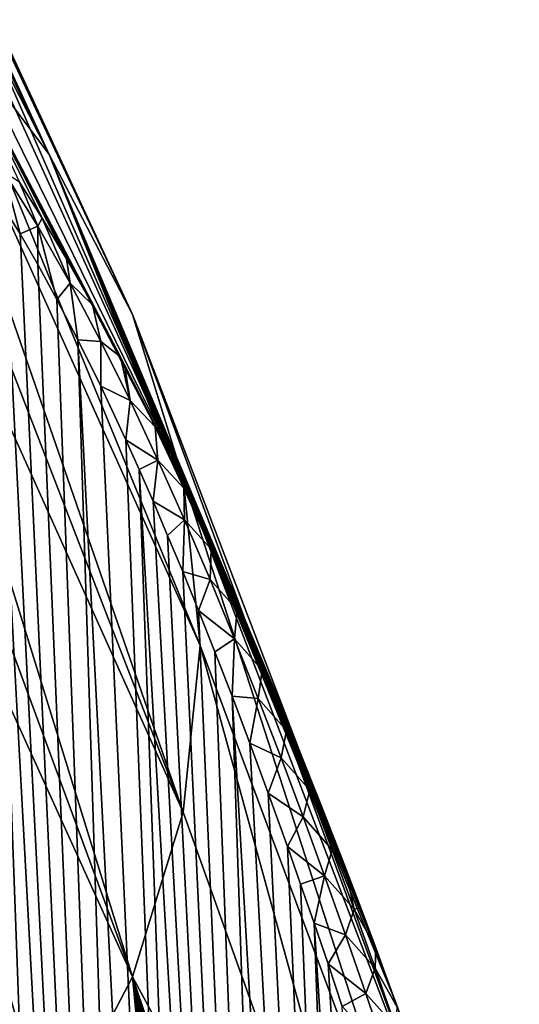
# Model space of a CAD drawing. Header units: metres. Extents: x -109 to 109, y -67 to 73.
# Tile 220 of 253: x 93.7 to 97.4, y -26.86 to -19.57. Entities that reach past the tile are written whole.
import ezdxf

# ---------------------------------------------------------------- set-up
doc = ezdxf.new("R2010")
doc.units = ezdxf.units.M
doc.layers.add('solid_508035_K244200000C76', color=7, linetype='CONTINUOUS')

msp = doc.modelspace()

# ---------------------------------------------------------------- linework, layer by layer
at = {"layer": 'solid_508035_K244200000C76'}
for points in [[(93.916306, -20.56918, 22.141205), (91.398743, -15.312389, 18.255558), (90.963226, -14.761062, 19.042934)], [(93.06263, -19.434044, 23.762344), (93.916306, -20.56918, 22.141205), (90.963226, -14.761062, 19.042934)], [(93.916306, -20.56918, 22.141205), (91.770462, -15.878874, 17.446533), (91.398743, -15.312389, 18.255558)], [(94.534454, -21.753483, 20.449842), (92.076797, -16.45809, 16.619326), (91.770462, -15.878874, 17.446533)], [(93.916306, -20.56918, 22.141205), (94.534454, -21.753483, 20.449842), (91.770462, -15.878874, 17.446533)], [(94.534454, -21.753483, 20.449842), (92.316422, -17.047558, 15.777479), (92.076797, -16.45809, 16.619326)], [(94.908722, -22.970942, 18.711132), (92.488319, -17.644754, 14.924596), (92.316422, -17.047558, 15.777479)], [(94.534454, -21.753483, 20.449842), (94.908722, -22.970942, 18.711132), (92.316422, -17.047558, 15.777479)], [(94.908722, -22.970942, 18.711132), (92.591751, -18.247118, 14.064329), (92.488319, -17.644754, 14.924596)], [(95.034042, -24.20509, 16.948586), (92.626282, -18.852074, 13.200364), (92.591751, -18.247118, 14.064329)], [(94.908722, -22.970942, 18.711132), (95.034042, -24.20509, 16.948586), (92.591751, -18.247118, 14.064329)], [(94.908722, -25.439238, 15.18604), (92.591751, -19.457029, 12.336399), (92.626282, -18.852074, 13.200364)], [(94.908722, -25.439238, 15.18604), (92.626282, -18.852074, 13.200364), (95.034042, -24.20509, 16.948586)], [(94.908722, -25.439238, 15.18604), (92.488319, -20.059393, 11.476132), (92.591751, -19.457029, 12.336399)], [(94.784149, -22.744699, 24.125124), (93.916306, -20.56918, 22.141205), (93.06263, -19.434044, 23.762344)], [(94.666359, -22.504171, 24.134113), (94.784149, -22.744699, 24.125124), (93.06263, -19.434044, 23.762344)], [(94.474442, -22.125614, 24.165726), (94.666359, -22.504171, 24.134113), (93.06263, -19.434044, 23.762344)], [(94.444214, -22.067535, 24.172689), (94.474442, -22.125614, 24.165726), (93.06263, -19.434044, 23.762344)], [(94.237961, -21.682734, 24.234564), (94.444214, -22.067535, 24.172689), (93.06263, -19.434044, 23.762344)], [(94.045708, -21.342804, 24.316271), (94.237961, -21.682734, 24.234564), (93.06263, -19.434044, 23.762344)], [(93.865463, -21.041273, 24.414642), (94.045708, -21.342804, 24.316271), (93.06263, -19.434044, 23.762344)], [(93.69574, -20.773436, 24.527994), (93.865463, -21.041273, 24.414642), (93.06263, -19.434044, 23.762344)], [(94.02282, -48.205898, 46.103493), (92.71505, -19.952999, 26.156672), (92.628693, -19.902184, 26.324406)], [(93.591515, -47.735115, 46.738983), (94.02282, -48.205898, 46.103493), (92.628693, -19.902184, 26.324406)], [(94.02282, -48.205898, 46.103493), (92.801529, -20.014805, 26.002817), (92.71505, -19.952999, 26.156672)], [(94.02282, -48.205898, 46.103493), (92.888603, -20.08721, 25.861088), (92.801529, -20.014805, 26.002817)], [(94.534454, -26.656696, 13.44733), (92.316422, -20.65659, 10.623249), (92.488319, -20.059393, 11.476132)], [(94.908722, -25.439238, 15.18604), (94.534454, -26.656696, 13.44733), (92.488319, -20.059393, 11.476132)], [(94.02282, -48.205898, 46.103493), (92.976936, -20.170509, 25.72999), (92.888603, -20.08721, 25.861088)], [(94.491837, -48.629436, 45.461651), (93.067322, -20.265326, 25.608223), (92.976936, -20.170509, 25.72999)], [(94.02282, -48.205898, 46.103493), (94.491837, -48.629436, 45.461651), (92.976936, -20.170509, 25.72999)], [(94.491837, -48.629436, 45.461651), (93.160522, -20.372482, 25.49482), (93.067322, -20.265326, 25.608223)], [(94.491837, -48.629436, 45.461651), (93.257301, -20.493275, 25.389378), (93.160522, -20.372482, 25.49482)], [(94.491837, -48.629436, 45.461651), (93.358612, -20.629593, 25.291683), (93.257301, -20.493275, 25.389378)], [(94.491837, -48.629436, 45.461651), (93.465599, -20.783751, 25.201681), (93.358612, -20.629593, 25.291683)], [(96.4841, -26.854467, 24.781994), (94.534454, -21.753483, 20.449842), (93.916306, -20.56918, 22.141205)], [(96.475388, -26.830471, 24.775143), (96.4841, -26.854467, 24.781994), (93.916306, -20.56918, 22.141205)], [(96.347008, -26.480169, 24.677801), (96.475388, -26.830471, 24.775143), (93.916306, -20.56918, 22.141205)], [(96.333427, -26.443497, 24.667879), (96.347008, -26.480169, 24.677801), (93.916306, -20.56918, 22.141205)], [(96.222511, -26.146763, 24.590511), (96.333427, -26.443497, 24.667879), (93.916306, -20.56918, 22.141205)], [(96.102043, -25.830055, 24.513367), (96.222511, -26.146763, 24.590511), (93.916306, -20.56918, 22.141205)], [(95.927933, -25.382374, 24.413122), (96.102043, -25.830055, 24.513367), (93.916306, -20.56918, 22.141205)], [(95.761963, -24.966887, 24.33144), (95.927933, -25.382374, 24.413122), (93.916306, -20.56918, 22.141205)], [(95.603203, -24.579605, 24.265265), (95.761963, -24.966887, 24.33144), (93.916306, -20.56918, 22.141205)], [(95.451508, -24.219, 24.213667), (95.603203, -24.579605, 24.265265), (93.916306, -20.56918, 22.141205)], [(95.306435, -23.882832, 24.174934), (95.451508, -24.219, 24.213667), (93.916306, -20.56918, 22.141205)], [(95.167435, -23.56875, 24.147617), (95.306435, -23.882832, 24.174934), (93.916306, -20.56918, 22.141205)], [(95.034378, -23.275667, 24.131201), (95.167435, -23.56875, 24.147617), (93.916306, -20.56918, 22.141205)], [(94.906624, -23.001202, 24.123768), (95.034378, -23.275667, 24.131201), (93.916306, -20.56918, 22.141205)], [(94.784149, -22.744699, 24.125124), (94.906624, -23.001202, 24.123768), (93.916306, -20.56918, 22.141205)], [(94.534454, -26.656696, 13.44733), (92.076797, -21.246058, 9.781403), (92.316422, -20.65659, 10.623249)], [(93.581192, -20.698198, 24.823605), (93.579216, -20.958223, 25.119987), (93.70076, -21.156536, 25.04756)], [(93.581192, -20.698198, 24.823605), (93.832184, -21.100609, 24.677734), (93.69574, -20.773436, 24.527994)], [(93.581192, -20.698198, 24.823605), (93.70076, -21.156536, 25.04756), (93.832184, -21.100609, 24.677734)], [(93.832184, -21.100609, 24.677734), (93.865463, -21.041273, 24.414642), (93.69574, -20.773436, 24.527994)], [(94.99826, -49.005234, 44.813946), (93.579216, -20.958223, 25.119987), (93.465599, -20.783751, 25.201681)], [(94.491837, -48.629436, 45.461651), (94.99826, -49.005234, 44.813946), (93.465599, -20.783751, 25.201681)], [(94.99826, -49.005234, 44.813946), (93.70076, -21.156536, 25.04756), (93.579216, -20.958223, 25.119987)], [(93.832184, -21.100609, 24.677734), (94.071632, -21.522085, 24.588774), (93.865463, -21.041273, 24.414642)], [(94.071632, -21.522085, 24.588774), (94.045708, -21.342804, 24.316271), (93.865463, -21.041273, 24.414642)], [(93.832184, -21.100609, 24.677734), (93.70076, -21.156536, 25.04756), (93.831833, -21.383135, 24.985756)], [(93.832184, -21.100609, 24.677734), (93.831833, -21.383135, 24.985756), (93.973862, -21.642635, 24.93663)], [(93.832184, -21.100609, 24.677734), (93.973862, -21.642635, 24.93663), (94.071632, -21.522085, 24.588774)], [(94.99826, -49.005234, 44.813946), (93.831833, -21.383135, 24.985756), (93.70076, -21.156536, 25.04756)], [(93.916306, -27.841, 11.755968), (91.770462, -21.825274, 8.954195), (92.076797, -21.246058, 9.781403)], [(94.534454, -26.656696, 13.44733), (93.916306, -27.841, 11.755968), (92.076797, -21.246058, 9.781403)], [(94.071632, -21.522085, 24.588774), (94.237961, -21.682734, 24.234564), (94.045708, -21.342804, 24.316271)], [(94.99826, -49.005234, 44.813946), (93.973862, -21.642635, 24.93663), (93.831833, -21.383135, 24.985756)], [(94.071632, -21.522085, 24.588774), (93.973862, -21.642635, 24.93663), (94.128654, -21.941141, 24.903011)], [(94.071632, -21.522085, 24.588774), (94.299034, -21.953928, 24.545856), (94.237961, -21.682734, 24.234564)], [(94.071632, -21.522085, 24.588774), (94.128654, -21.941141, 24.903011), (94.299034, -21.953928, 24.545856)], [(94.99826, -49.005234, 44.813946), (94.128654, -21.941141, 24.903011), (93.973862, -21.642635, 24.93663)], [(94.299034, -21.953928, 24.545856), (94.444214, -22.067535, 24.172689), (94.237961, -21.682734, 24.234564)], [(96.927628, -28.250473, 22.792109), (94.908722, -22.970942, 18.711132), (94.534454, -21.753483, 20.449842)], [(96.927628, -28.250473, 22.792109), (94.534454, -21.753483, 20.449842), (96.4841, -26.854467, 24.781994)], [(93.916306, -27.841, 11.755968), (91.398743, -22.391758, 8.145171), (91.770462, -21.825274, 8.954195)], [(95.541969, -49.332512, 44.160713), (94.298004, -22.285427, 24.888601), (94.128654, -21.941141, 24.903011)], [(94.299034, -21.953928, 24.545856), (94.128654, -21.941141, 24.903011), (94.298004, -22.285427, 24.888601)], [(94.99826, -49.005234, 44.813946), (95.541969, -49.332512, 44.160713), (94.128654, -21.941141, 24.903011)], [(94.299034, -21.953928, 24.545856), (94.298004, -22.285427, 24.888601), (94.515205, -22.391472, 24.540009)], [(94.299034, -21.953928, 24.545856), (94.515205, -22.391472, 24.540009), (94.444214, -22.067535, 24.172689)], [(94.515205, -22.391472, 24.540009), (94.474442, -22.125614, 24.165726), (94.444214, -22.067535, 24.172689)], [(94.700096, -22.584438, 24.176249), (94.666359, -22.504171, 24.134113), (94.474442, -22.125614, 24.165726)], [(94.515205, -22.391472, 24.540009), (94.700096, -22.584438, 24.176249), (94.474442, -22.125614, 24.165726)], [(95.541969, -49.332512, 44.160713), (94.483253, -22.681969, 24.897881), (94.298004, -22.285427, 24.888601)], [(94.515205, -22.391472, 24.540009), (94.298004, -22.285427, 24.888601), (94.483253, -22.681969, 24.897881)], [(93.916306, -27.841, 11.755968), (93.06263, -28.976135, 10.134828), (91.398743, -22.391758, 8.145171)], [(94.515205, -22.391472, 24.540009), (94.483253, -22.681969, 24.897881), (94.721207, -22.83173, 24.564133)], [(94.515205, -22.391472, 24.540009), (94.721207, -22.83173, 24.564133), (94.700096, -22.584438, 24.176249)], [(94.700096, -22.584438, 24.176249), (94.784149, -22.744699, 24.125124), (94.666359, -22.504171, 24.134113)], [(94.912514, -23.038681, 24.215107), (94.784149, -22.744699, 24.125124), (94.700096, -22.584438, 24.176249)], [(94.721207, -22.83173, 24.564133), (94.912514, -23.038681, 24.215107), (94.700096, -22.584438, 24.176249)], [(95.541969, -49.332512, 44.160713), (94.582138, -22.90202, 24.913189), (94.483253, -22.681969, 24.897881)], [(94.721207, -22.83173, 24.564133), (94.483253, -22.681969, 24.897881), (94.582138, -22.90202, 24.913189)], [(94.912514, -23.038681, 24.215107), (94.906624, -23.001202, 24.123768), (94.784149, -22.744699, 24.125124)], [(94.721207, -22.83173, 24.564133), (94.582138, -22.90202, 24.913189), (94.685303, -23.137117, 24.93614)], [(94.721207, -22.83173, 24.564133), (94.685303, -23.137117, 24.93614), (94.918137, -23.273144, 24.61294)], [(94.721207, -22.83173, 24.564133), (94.918137, -23.273144, 24.61294), (94.912514, -23.038681, 24.215107)], [(96.12294, -49.610126, 43.502304), (94.685303, -23.137117, 24.93614), (94.582138, -22.90202, 24.913189)], [(95.541969, -49.332512, 44.160713), (96.12294, -49.610126, 43.502304), (94.582138, -22.90202, 24.913189)], [(94.912514, -23.038681, 24.215107), (95.034378, -23.275667, 24.131201), (94.906624, -23.001202, 24.123768)], [(97.075981, -29.66514, 20.771755), (95.034042, -24.20509, 16.948586), (94.908722, -22.970942, 18.711132)], [(96.927628, -28.250473, 22.792109), (97.075981, -29.66514, 20.771755), (94.908722, -22.970942, 18.711132)], [(95.114899, -23.49082, 24.276657), (95.034378, -23.275667, 24.131201), (94.912514, -23.038681, 24.215107)], [(94.918137, -23.273144, 24.61294), (95.114899, -23.49082, 24.276657), (94.912514, -23.038681, 24.215107)], [(96.12294, -49.610126, 43.502304), (94.792923, -23.389017, 24.968071), (94.685303, -23.137117, 24.93614)], [(94.918137, -23.273144, 24.61294), (94.685303, -23.137117, 24.93614), (94.792923, -23.389017, 24.968071)], [(94.918137, -23.273144, 24.61294), (94.792923, -23.389017, 24.968071), (94.905098, -23.657721, 25.009077)], [(94.918137, -23.273144, 24.61294), (94.905098, -23.657721, 25.009077), (95.106995, -23.714645, 24.682199)], [(94.918137, -23.273144, 24.61294), (95.106995, -23.714645, 24.682199), (95.114899, -23.49082, 24.276657)], [(95.114899, -23.49082, 24.276657), (95.167435, -23.56875, 24.147617), (95.034378, -23.275667, 24.131201)], [(96.12294, -49.610126, 43.502304), (94.905098, -23.657721, 25.009077), (94.792923, -23.389017, 24.968071)], [(95.106995, -23.714645, 24.682199), (95.308411, -23.940676, 24.357262), (95.114899, -23.49082, 24.276657)], [(95.308411, -23.940676, 24.357262), (95.167435, -23.56875, 24.147617), (95.114899, -23.49082, 24.276657)], [(95.308411, -23.940676, 24.357262), (95.306435, -23.882832, 24.174934), (95.167435, -23.56875, 24.147617)], [(96.12294, -49.610126, 43.502304), (95.021957, -23.945187, 25.060743), (94.905098, -23.657721, 25.009077)], [(95.106995, -23.714645, 24.682199), (94.905098, -23.657721, 25.009077), (95.021957, -23.945187, 25.060743)], [(95.106995, -23.714645, 24.682199), (95.021957, -23.945187, 25.060743), (95.288589, -24.155725, 24.768894)], [(95.106995, -23.714645, 24.682199), (95.288589, -24.155725, 24.768894), (95.308411, -23.940676, 24.357262)], [(95.308411, -23.940676, 24.357262), (95.451508, -24.219, 24.213667), (95.306435, -23.882832, 24.174934)], [(96.12294, -49.610126, 43.502304), (95.14357, -24.251411, 25.12318), (95.021957, -23.945187, 25.060743)], [(95.288589, -24.155725, 24.768894), (95.021957, -23.945187, 25.060743), (95.14357, -24.251411, 25.12318)], [(95.288589, -24.155725, 24.768894), (95.494118, -24.388212, 24.453886), (95.308411, -23.940676, 24.357262)], [(95.494118, -24.388212, 24.453886), (95.451508, -24.219, 24.213667), (95.308411, -23.940676, 24.357262)], [(95.288589, -24.155725, 24.768894), (95.14357, -24.251411, 25.12318), (95.270134, -24.578621, 25.198109)], [(95.288589, -24.155725, 24.768894), (95.270134, -24.578621, 25.198109), (95.463707, -24.595974, 24.870367)], [(95.288589, -24.155725, 24.768894), (95.463707, -24.595974, 24.870367), (95.494118, -24.388212, 24.453886)], [(96.927628, -31.079809, 18.751398), (94.908722, -25.439238, 15.18604), (95.034042, -24.20509, 16.948586)], [(96.927628, -31.079809, 18.751398), (95.034042, -24.20509, 16.948586), (97.075981, -29.66514, 20.771755)], [(96.12294, -49.610126, 43.502304), (95.270134, -24.578621, 25.198109), (95.14357, -24.251411, 25.12318)], [(95.494118, -24.388212, 24.453886), (95.603203, -24.579605, 24.265265), (95.451508, -24.219, 24.213667)], [(95.463707, -24.595974, 24.870367), (95.672859, -24.833469, 24.564234), (95.494118, -24.388212, 24.453886)], [(95.672859, -24.833469, 24.564234), (95.603203, -24.579605, 24.265265), (95.494118, -24.388212, 24.453886)], [(96.74115, -49.836594, 42.839149), (95.401726, -24.926817, 25.285658), (95.270134, -24.578621, 25.198109)], [(95.463707, -24.595974, 24.870367), (95.270134, -24.578621, 25.198109), (95.401726, -24.926817, 25.285658)], [(96.12294, -49.610126, 43.502304), (96.74115, -49.836594, 42.839149), (95.270134, -24.578621, 25.198109)], [(95.463707, -24.595974, 24.870367), (95.401726, -24.926817, 25.285658), (95.632896, -25.035221, 24.984779)], [(95.463707, -24.595974, 24.870367), (95.632896, -25.035221, 24.984779), (95.672859, -24.833469, 24.564234)], [(95.672859, -24.833469, 24.564234), (95.761963, -24.966887, 24.33144), (95.603203, -24.579605, 24.265265)], [(95.632896, -25.035221, 24.984779), (95.845314, -25.27656, 24.686581), (95.672859, -24.833469, 24.564234)], [(95.845314, -25.27656, 24.686581), (95.761963, -24.966887, 24.33144), (95.672859, -24.833469, 24.564234)], [(96.74115, -49.836594, 42.839149), (95.538483, -25.298443, 25.387783), (95.401726, -24.926817, 25.285658)], [(95.632896, -25.035221, 24.984779), (95.401726, -24.926817, 25.285658), (95.538483, -25.298443, 25.387783)], [(95.845314, -25.27656, 24.686581), (95.927933, -25.382374, 24.413122), (95.761963, -24.966887, 24.33144)], [(95.632896, -25.035221, 24.984779), (95.538483, -25.298443, 25.387783), (95.796692, -25.473341, 25.110474)], [(95.632896, -25.035221, 24.984779), (95.796692, -25.473341, 25.110474), (95.845314, -25.27656, 24.686581)], [(95.796692, -25.473341, 25.110474), (96.012093, -25.717585, 24.819355), (95.845314, -25.27656, 24.686581)], [(96.012093, -25.717585, 24.819355), (95.927933, -25.382374, 24.413122), (95.845314, -25.27656, 24.686581)], [(96.74115, -49.836594, 42.839149), (95.680504, -25.693525, 25.504641), (95.538483, -25.298443, 25.387783)], [(95.796692, -25.473341, 25.110474), (95.538483, -25.298443, 25.387783), (95.680504, -25.693525, 25.504641)], [(96.927628, -31.079809, 18.751398), (94.534454, -26.656696, 13.44733), (94.908722, -25.439238, 15.18604)], [(96.012093, -25.717585, 24.819355), (96.102043, -25.830055, 24.513367), (95.927933, -25.382374, 24.413122)], [(95.796692, -25.473341, 25.110474), (95.680504, -25.693525, 25.504641), (95.955536, -25.910271, 25.246141)], [(95.796692, -25.473341, 25.110474), (95.955536, -25.910271, 25.246141), (96.012093, -25.717585, 24.819355)], [(96.74115, -49.836594, 42.839149), (95.77816, -25.971575, 25.592041), (95.680504, -25.693525, 25.504641)], [(95.955536, -25.910271, 25.246141), (95.680504, -25.693525, 25.504641), (95.77816, -25.971575, 25.592041)], [(95.955536, -25.910271, 25.246141), (96.173645, -26.156658, 24.961456), (96.012093, -25.717585, 24.819355)], [(96.173645, -26.156658, 24.961456), (96.102043, -25.830055, 24.513367), (96.012093, -25.717585, 24.819355)], [(96.173645, -26.156658, 24.961456), (96.222511, -26.146763, 24.590511), (96.102043, -25.830055, 24.513367)], [(95.955536, -25.910271, 25.246141), (95.77816, -25.971575, 25.592041), (95.878227, -26.260887, 25.686731)], [(95.955536, -25.910271, 25.246141), (95.878227, -26.260887, 25.686731), (96.109779, -26.345993, 25.390774)], [(95.955536, -25.910271, 25.246141), (96.109779, -26.345993, 25.390774), (96.173645, -26.156658, 24.961456)], [(96.74115, -49.836594, 42.839149), (95.878227, -26.260887, 25.686731), (95.77816, -25.971575, 25.592041)], [(96.109779, -26.345993, 25.390774), (96.330383, -26.593895, 25.111891), (96.173645, -26.156658, 24.961456)], [(96.173645, -26.156658, 24.961456), (96.333427, -26.443497, 24.667879), (96.222511, -26.146763, 24.590511)], [(96.330383, -26.593895, 25.111891), (96.333427, -26.443497, 24.667879), (96.173645, -26.156658, 24.961456)], [(97.396645, -50.010059, 42.171631), (95.980736, -26.562353, 25.789434), (95.878227, -26.260887, 25.686731)], [(96.109779, -26.345993, 25.390774), (95.878227, -26.260887, 25.686731), (95.980736, -26.562353, 25.789434)], [(96.74115, -49.836594, 42.839149), (97.396645, -50.010059, 42.171631), (95.878227, -26.260887, 25.686731)], [(96.109779, -26.345993, 25.390774), (95.980736, -26.562353, 25.789434), (96.25975, -26.7805, 25.543404)], [(96.109779, -26.345993, 25.390774), (96.25975, -26.7805, 25.543404), (96.330383, -26.593895, 25.111891)], [(96.492668, -26.882322, 24.823475), (96.333427, -26.443497, 24.667879), (96.330383, -26.593895, 25.111891)], [(96.492668, -26.882322, 24.823475), (96.347008, -26.480169, 24.677801), (96.333427, -26.443497, 24.667879)], [(96.492668, -26.882322, 24.823475), (96.475388, -26.830471, 24.775143), (96.347008, -26.480169, 24.677801)], [(97.396645, -50.010059, 42.171631), (96.085709, -26.877169, 25.901114), (95.980736, -26.562353, 25.789434)], [(96.25975, -26.7805, 25.543404), (95.980736, -26.562353, 25.789434), (96.085709, -26.877169, 25.901114)], [(96.25975, -26.7805, 25.543404), (96.482674, -27.029396, 25.269781), (96.330383, -26.593895, 25.111891)], [(96.492668, -26.882322, 24.823475), (96.330383, -26.593895, 25.111891), (96.482674, -27.029396, 25.269781)], [(94.906509, -30.535673, 13.363025), (93.916306, -27.841, 11.755968), (94.534454, -26.656696, 13.44733)], [(95.034279, -30.636499, 13.618437), (94.906509, -30.535673, 13.363025), (94.534454, -26.656696, 13.44733)], [(95.167351, -30.75231, 13.888226), (95.034279, -30.636499, 13.618437), (94.534454, -26.656696, 13.44733)], [(95.306381, -30.885391, 14.174078), (95.167351, -30.75231, 13.888226), (94.534454, -26.656696, 13.44733)], [(95.451469, -31.036678, 14.476793), (95.306381, -30.885391, 14.174078), (94.534454, -26.656696, 13.44733)], [(95.603134, -31.208523, 14.797925), (95.451469, -31.036678, 14.476793), (94.534454, -26.656696, 13.44733)], [(95.761871, -31.403191, 15.139148), (95.603134, -31.208523, 14.797925), (94.534454, -26.656696, 13.44733)], [(95.927856, -31.622007, 15.501691), (95.761871, -31.403191, 15.139148), (94.534454, -26.656696, 13.44733)], [(96.101997, -31.869322, 15.888149), (95.927856, -31.622007, 15.501691), (94.534454, -26.656696, 13.44733)], [(96.222481, -32.050167, 16.159403), (96.101997, -31.869322, 15.888149), (94.534454, -26.656696, 13.44733)], [(96.333336, -32.224277, 16.411638), (96.222481, -32.050167, 16.159403), (94.534454, -26.656696, 13.44733)], [(96.347008, -32.2463, 16.442926), (96.333336, -32.224277, 16.411638), (94.534454, -26.656696, 13.44733)], [(96.475471, -32.457726, 16.738977), (96.347008, -32.2463, 16.442926), (94.534454, -26.656696, 13.44733)], [(96.4841, -32.472244, 16.759008), (96.475471, -32.457726, 16.738977), (94.534454, -26.656696, 13.44733)], [(96.927628, -31.079809, 18.751398), (96.4841, -32.472244, 16.759008), (94.534454, -26.656696, 13.44733)], [(96.25975, -26.7805, 25.543404), (96.085709, -26.877169, 25.901114), (96.405716, -27.213804, 25.703299)], [(96.25975, -26.7805, 25.543404), (96.405716, -27.213804, 25.703299), (96.482674, -27.029396, 25.269781)], [(96.492668, -26.882322, 24.823475), (96.4841, -26.854467, 24.781994), (96.475388, -26.830471, 24.775143)], [(96.927628, -28.250473, 22.792109), (96.4841, -26.854467, 24.781994), (96.613663, -27.215158, 24.888191)], [(96.492668, -26.882322, 24.823475), (96.613663, -27.215158, 24.888191), (96.4841, -26.854467, 24.781994)]]:
    msp.add_3dface(points, dxfattribs=at)

doc.saveas('drawing.dxf')
